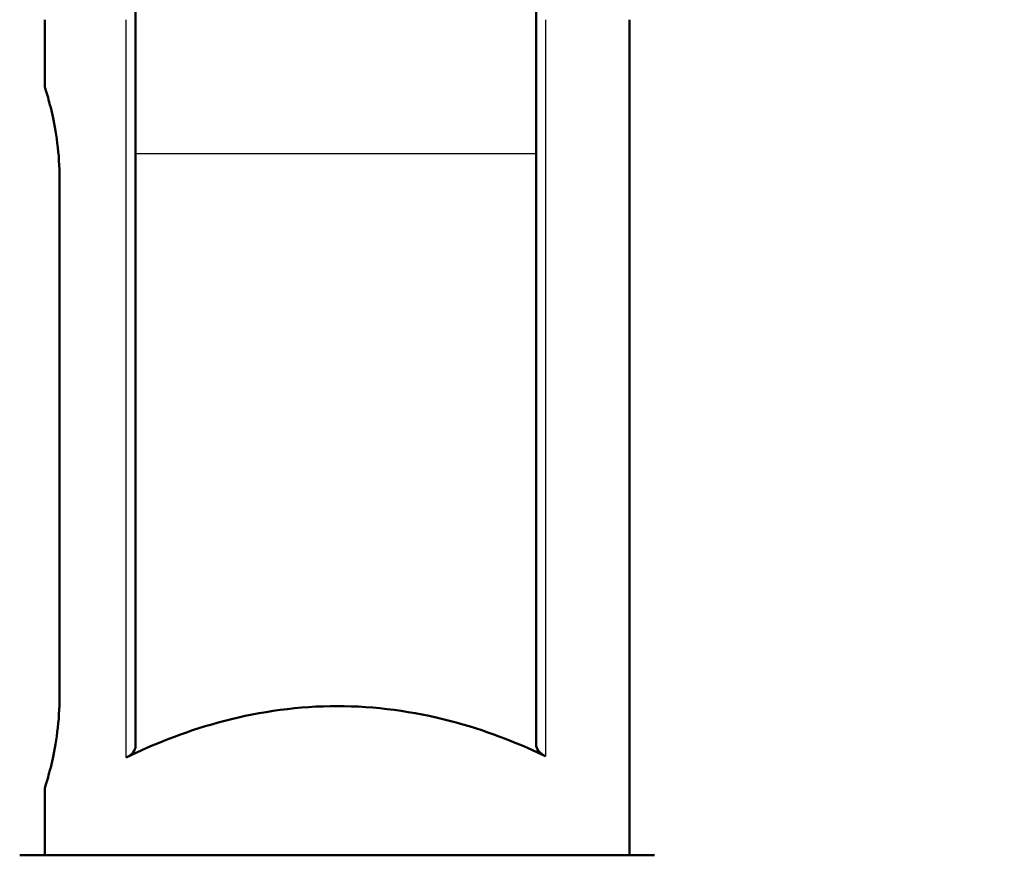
# Model space of a CAD drawing. Header units: millimetres. Extents: x 155 to 950, y -844 to 1327.
# Tile 24 of 58: x 690 to 719, y 62 to 87. Entities that reach past the tile are written whole.
import ezdxf

# ---------------------------------------------------------------- set-up
doc = ezdxf.new("R2010")
doc.units = ezdxf.units.MM
doc.header["$LTSCALE"] = 0.75
doc.layers.add('Visible', color=7, linetype='Continuous', lineweight=50)
doc.layers.add('Visible Narrow', color=7, linetype='Continuous', lineweight=25)

msp = doc.modelspace()

# ---------------------------------------------------------------- linework, layer by layer
at = {"layer": 'Visible', "extrusion": (-1, -2e-16, 2.966e-13)}
for p, q in [((705.023, 192.994, 17.5), (705.023, 83.194, 17.5)), ((693.037, 83.194, 17.5), (693.037, 94.41, 17.5)), ((690.322, 87.194), (690.322, 85.194)), ((707.822, 87.194), (707.822, 62.194)), ((690.766, 82.444, 2.75), (690.766, 66.944, 2.75)), ((690.322, 64.194), (690.322, 62.194))]:
    msp.add_line(p, q, dxfattribs=at)
msp.add_arc((-83.194, -2.5, -693.037), 20, 27.5514, 90, dxfattribs=at)
at = {"layer": 'Visible', "extrusion": (1, 2e-16, -2.966e-13)}
msp.add_arc((83.194, -2.5, 705.023), 20, 90, 152.1694, dxfattribs=at)
at = {"layer": 'Visible', "extrusion": (-2e-16, 1, -2e-16)}
msp.add_arc((-699.072, 0, 62.194), 9.5, 0, 180, dxfattribs=at)
at = {"layer": 'Visible'}
for points, knots in [([(767.779, 231.972, 1.236), (769.038, 227.673, 1.236), (775.326, 210.603, 1.236), (779.956, 181.914, 1.236), (780.024, 145.373, 1.236), (771.16, 106.612, 1.236), (745.206, 75.611, 1.236), (725.852, 17.739, 1.236), (716.181, -89.198, 1.236), (714.97, -264.061, 1.236), (720.096, -485.806, 1.236), (714.023, -666.71, 1.236), (721.629, -734.566, 1.236), (725.965, -756.659, 1.236), (732.127, -776.101, 1.236), (740.42, -792.323, 1.236), (750.671, -804.407, 1.236), (762.902, -812.367, 1.236), (776.817, -817.114, 1.236), (792.454, -819.564, 1.236), (821.303, -820.736, 1.236), (883.249, -815.802, 1.236), (922.116, -818.712, 1.236), (950.16, -822.418, 1.236)], [0.0376066, 0.0376066, 0.0376066, 0.0376066, 0.0625, 0.125, 0.1875, 0.25, 0.3333333, 0.4166667, 0.5, 0.625, 0.75, 0.82, 0.831, 0.842, 0.853, 0.864, 0.875, 0.8848, 0.8946, 0.9044, 0.9142, 0.945, 1, 1, 1, 1]), ([(765.057, 228.376, 1.236), (766.244, 224.591, 1.236), (771.78, 209.944, 1.236), (776.388, 181.536, 1.236), (776.415, 146.065, 1.236), (767.99, 108.381, 1.236), (742.405, 77.989, 1.236), (722.208, 18.37, 1.236), (712.641, -88.81, 1.236), (711.354, -263.862, 1.236), (716.526, -485.607, 1.236), (710.411, -666.338, 1.236), (718.036, -734.839, 1.236), (722.409, -757.265, 1.236), (728.677, -777.18, 1.236), (737.227, -794.053, 1.236), (748.02, -806.923, 1.236), (761.132, -815.55, 1.236), (775.748, -820.568, 1.236), (791.881, -823.126, 1.236), (821.276, -824.348, 1.236), (883.085, -819.398, 1.236), (921.58, -822.263, 1.236), (949.437, -825.945, 1.236)], [0.0420112, 0.0420112, 0.0420112, 0.0420112, 0.0625, 0.125, 0.1875, 0.25, 0.3333333, 0.4166667, 0.5, 0.625, 0.75, 0.82, 0.831, 0.842, 0.853, 0.864, 0.875, 0.8848, 0.8946, 0.9044, 0.9142, 0.945, 1, 1, 1, 1]), ([(690.322, 85.194), (690.322, 85.194, 0.348), (690.345, 85.124, 0.717), (690.427, 84.842, 1.394), (690.486, 84.631, 1.702), (690.596, 84.145, 2.187), (690.656, 83.838, 2.399), (690.741, 83.161, 2.68), (690.766, 82.792, 2.75), (690.766, 82.444, 2.75)], [-1.2522861, -1.2522861, -1.2522861, -1.2522861, -1.1479478, -1.1479478, -1.0436095, -1.0436095, -0.9392334, -0.9392334, -0.8348574, -0.8348574, -0.8348574, -0.8348574]), ([(690.766, 66.944, 2.75), (690.766, 66.596, 2.75), (690.741, 66.226, 2.68), (690.656, 65.55, 2.399), (690.596, 65.242, 2.187), (690.486, 64.756, 1.702), (690.427, 64.545, 1.394), (690.345, 64.264, 0.717), (690.322, 64.194, 0.348), (690.322, 64.194)], [-0.8348574, -0.8348574, -0.8348574, -0.8348574, -0.7304813, -0.7304813, -0.6261052, -0.6261052, -0.521767, -0.521767, -0.4174287, -0.4174287, -0.4174287, -0.4174287]), ([(705.31, 65.154, 6.136), (705.278, 65.17, 6.169), (705.246, 65.186, 6.201), (704.456, 65.563, 6.979), (703.498, 65.944, 7.636), (701.369, 66.497, 8.522), (700.195, 66.658, 8.75), (699.072, 66.658, 8.75), (697.95, 66.658, 8.75), (696.776, 66.497, 8.522), (694.646, 65.944, 7.636), (693.688, 65.563, 6.979), (692.873, 65.174, 6.176), (692.816, 65.146, 6.118), (692.759, 65.117, 6.058)], [-0.688069, -0.688069, -0.688069, -0.688069, -0.673574, -0.673574, -0.336787, -0.336787, 0, 0, 0, 0.336787, 0.336787, 0.673574, 0.673574, 0.699388, 0.699388, 0.699388, 0.699388]), ([(693.037, 65.462, 6.751), (693.037, 65.398, 6.629), (693.014, 65.331, 6.497), (692.916, 65.212, 6.257), (692.845, 65.16, 6.148), (692.759, 65.117, 6.058)], [0.16168318, 0.16168318, 0.16168318, 0.16168318, 0.20288792, 0.20288792, 0.24192618, 0.24192618, 0.24192618, 0.24192618]), ([(705.31, 65.154, 6.136), (705.223, 65.197, 6.225), (705.15, 65.25, 6.334), (705.048, 65.372, 6.577), (705.023, 65.441, 6.712), (705.023, 65.507, 6.837)], [-0.24363246, -0.24363246, -0.24363246, -0.24363246, -0.20431949, -0.20431949, -0.16190896, -0.16190896, -0.16190896, -0.16190896])]:
    msp.add_open_spline(points, degree=3, knots=knots, dxfattribs=at)
at = {"layer": 'Visible Narrow', "extrusion": (-1, -2e-16, 2.966e-13)}
for p, q in [((692.759, 65.117, 6.058), (692.759, 87.194, 6.058)), ((705.31, 87.194, 6.136), (705.31, 65.154, 6.136)), ((693.037, 83.194, 17.5), (705.023, 83.194, 17.5))]:
    msp.add_line(p, q, dxfattribs=at)
at = {"layer": 'Visible Narrow'}
for points, knots in [([(766.566, 230.37, 2.836), (767.816, 226.234, 2.836), (773.752, 210.3, 2.836), (778.37, 181.746, 2.836), (778.42, 145.681, 2.836), (769.751, 107.398, 2.836), (743.961, 76.668, 2.836), (724.232, 18.02, 2.836), (714.608, -89.026, 2.836), (713.363, -263.973, 2.836), (718.509, -485.718, 2.836), (712.418, -666.545, 2.836), (720.032, -734.688, 2.836), (724.384, -756.928, 2.836), (730.593, -776.581, 2.836), (739.001, -793.092, 2.836), (749.493, -805.525, 2.836), (762.115, -813.782, 2.836), (776.342, -818.649, 2.836), (792.199, -821.147, 2.836), (821.291, -822.341, 2.836), (883.176, -817.4, 2.836), (921.878, -820.29, 2.836), (949.839, -823.986, 2.836)], [0.0396391, 0.0396391, 0.0396391, 0.0396391, 0.0625, 0.125, 0.1875, 0.25, 0.3333333, 0.4166667, 0.5, 0.625, 0.75, 0.82, 0.831, 0.842, 0.853, 0.864, 0.875, 0.8848, 0.8946, 0.9044, 0.9142, 0.945, 1, 1, 1, 1]), ([(766.264, 229.97, 2.836), (767.504, 225.893, 2.836), (773.358, 210.227, 2.836), (777.974, 181.704, 2.836), (778.019, 145.758, 2.836), (769.399, 107.595, 2.836), (743.65, 76.932, 2.836), (723.828, 18.09, 2.836), (714.214, -88.983, 2.836), (712.961, -263.951, 2.836), (718.112, -485.696, 2.836), (712.016, -666.503, 2.836), (719.633, -734.718, 2.836), (723.989, -756.995, 2.836), (730.21, -776.701, 2.836), (738.646, -793.284, 2.836), (749.198, -805.805, 2.836), (761.919, -814.135, 2.836), (776.223, -819.033, 2.836), (792.135, -821.543, 2.836), (821.288, -822.742, 2.836), (883.158, -817.8, 2.836), (921.818, -820.685, 2.836), (949.758, -824.377, 2.836)], [0.0401243, 0.0401243, 0.0401243, 0.0401243, 0.0625, 0.125, 0.1875, 0.25, 0.3333333, 0.4166667, 0.5, 0.625, 0.75, 0.82, 0.831, 0.842, 0.853, 0.864, 0.875, 0.8848, 0.8946, 0.9044, 0.9142, 0.945, 1, 1, 1, 1])]:
    msp.add_open_spline(points, degree=3, knots=knots, dxfattribs=at)

doc.saveas('drawing.dxf')
